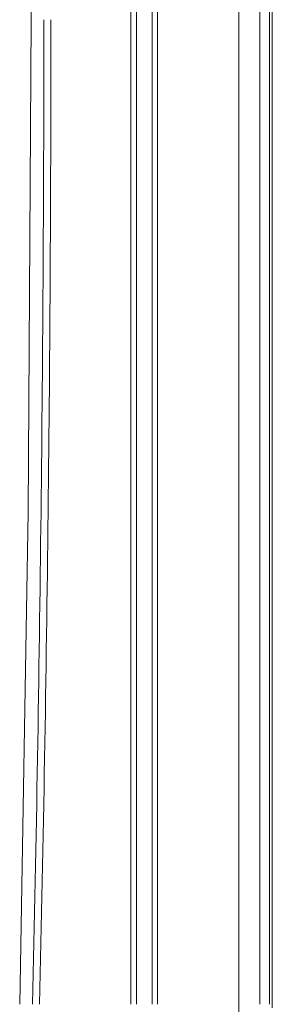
# Model space of a CAD drawing. Header units: millimetres. Extents: x -473 to 23648, y -382 to 1866.
# Tile 223 of 256: x 10737 to 10773, y 519 to 658. Entities that reach past the tile are written whole.
import ezdxf

# ---------------------------------------------------------------- set-up
doc = ezdxf.new("R2010")
doc.units = ezdxf.units.MM
doc.header["$LTSCALE"] = 80
doc.layers.get('0').update_dxf_attribs({"linetype": 'CONTINUOUS'})

msp = doc.modelspace()

# ---------------------------------------------------------------- linework, layer by layer
at = {"color": 0, "linetype": 'Continuous', "lineweight": 0}
for p, q in [((10767.78, 310.023), (10767.78, 693.303)), ((10770.766, 693.303), (10770.766, 518.803)), ((10772.132, 693.303), (10772.132, 518.803)), ((10772.509, 518.303), (10772.509, 693.303)), ((10738.394, 658.303), (10738.393, 680.388)), ((10752.515, 677.503), (10752.515, 518.803)), ((10753.288, 677.503), (10753.288, 518.803)), ((10755.529, 677.503), (10755.529, 518.803)), ((10756.302, 677.503), (10756.302, 518.803))]:
    msp.add_line(p, q, dxfattribs=at)
msp.add_lwpolyline([(10736.798, 518.803), (10737.995, 588.548), (10738.394, 658.303)], dxfattribs=at)
for radius, start in [(6087.633, 358.6869345), (6088.633, 358.6871502)]:
    msp.add_arc((4652.576, 658.303), radius, start, 0, dxfattribs=at)

doc.saveas('drawing.dxf')
